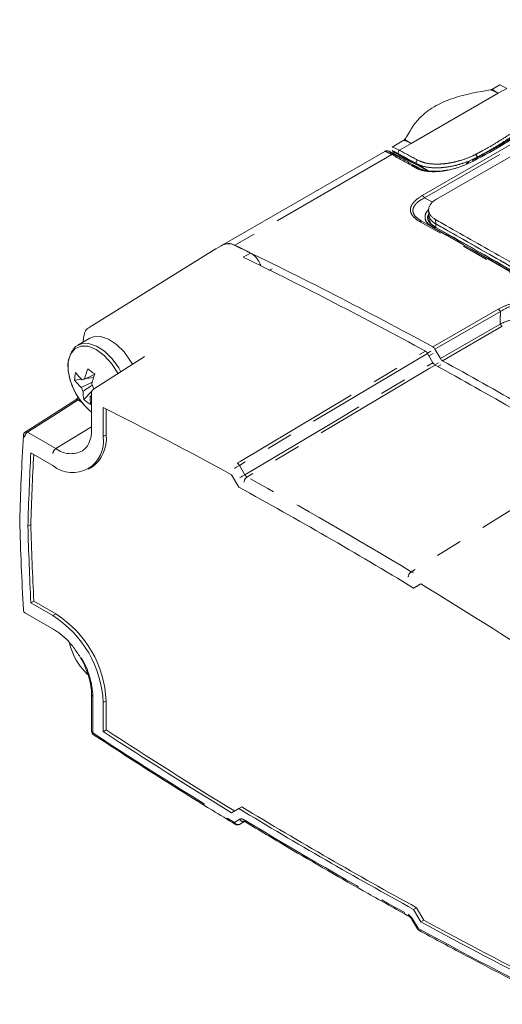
# Model space of a CAD drawing. Header units: millimetres. Extents: x 5 to 415, y 5 to 292.
# Tile 3 of 57: x 80 to 103, y 31 to 78. Entities that reach past the tile are written whole.
import ezdxf

# ---------------------------------------------------------------- set-up
doc = ezdxf.new("R2010")
doc.units = ezdxf.units.MM
doc.linetypes.add('PHANTOM', pattern=[12.7, 6.35, -1.27, 1.27, -1.27, 1.27, -1.27])

msp = doc.modelspace()

# ---------------------------------------------------------------- linework, layer by layer
at = {"color": 8, "linetype": 'PHANTOM', "lineweight": 0}
for p, q in [((99.224, 69.81), (113.82, 78.236)), ((113.928, 78.129), (99.332, 69.702)), ((102.857, 74.712), (98.69, 72.306)), ((102.857, 74.712), (103.263, 74.946)), ((98.131, 71.983), (98.69, 72.306)), ((97.769, 71.774), (90.246, 67.431)), ((98.822, 71.257), (99.128, 71.104)), ((99.484, 71.009), (98.953, 71.338)), ((101.845, 71.648), (101.785, 71.619)), ((99.332, 69.702), (99.708, 69.495)), ((99.736, 68.288), (99.198, 68.585)), ((99.864, 68.458), (99.853, 68.668)), ((99.872, 68.291), (99.864, 68.458)), ((90.651, 66.861), (91.005, 67.054)), ((92.036, 66.311), (91.884, 66.227)), ((99.725, 62.563), (102.86, 64.373)), ((102.964, 64.265), (99.829, 62.456)), ((100.088, 62.007), (102.95, 63.658)), ((103.053, 63.551), (100.192, 61.899)), ((99.467, 62.264), (99.638, 62.362)), ((99.742, 62.255), (99.54, 62.139)), ((99.823, 61.704), (100.001, 61.806)), ((100.105, 61.698), (99.968, 61.62)), ((82.915, 59.923), (82.741, 60.023)), ((80.32, 58.48), (81.68, 57.695)), ((83.391, 58.734), (81.68, 57.695)), ((83.947, 58.266), (84.088, 58.348)), ((90.468, 56.888), (90.727, 56.439)), ((81.543, 49.692), (81.684, 49.774)), ((83.45, 45.815), (83.45, 44.076)), ((83.947, 45.528), (84.088, 45.61)), ((90.23, 39.789), (90.489, 39.938)), ((90.727, 39.845), (90.468, 39.695)), ((99.018, 34.716), (98.759, 35.164))]:
    msp.add_line(p, q, dxfattribs=at)
at = {"color": 7, "linetype": 'Continuous', "lineweight": 15}
for p, q in [((99.899, 69.638), (110.821, 75.944)), ((102.932, 75.109), (102.585, 74.909)), ((98.341, 72.459), (97.784, 72.137)), ((97.425, 71.93), (89.673, 67.455)), ((99.06, 71.231), (97.911, 71.799)), ((97.997, 71.816), (99.455, 71.013)), ((101.481, 71.439), (101.363, 71.384)), ((101.815, 71.601), (101.844, 71.645)), ((99.527, 69.114), (99.538, 68.902)), ((99.53, 68.897), (99.539, 68.731)), ((89.692, 67.45), (89.332, 67.257)), ((89.308, 67.243), (83.268, 63.494)), ((83.301, 62.978), (82.728, 62.647)), ((83.003, 63), (82.99, 62.799)), ((99.475, 62.252), (99.735, 61.802)), ((100.088, 62.007), (99.829, 62.456)), ((85.901, 62.083), (83.484, 60.542)), ((82.58, 60.975), (82.905, 61.021)), ((83.131, 61.054), (83.486, 61.105)), ((83.023, 60.049), (83.404, 60.446)), ((83.391, 60.374), (83.391, 58.635)), ((83.519, 60.565), (83.522, 60.568)), ((82.637, 60.031), (80.216, 58.487)), ((83.324, 60.193), (83.391, 60.237)), ((83.947, 58.266), (83.947, 59.659)), ((84.088, 58.348), (84.088, 59.588)), ((80.486, 57.488), (81.543, 56.878)), ((83.243, 56.709), (83.384, 56.791)), ((90.097, 56.44), (90.441, 55.843)), ((80.341, 53.979), (80.482, 54.06)), ((99.152, 51.212), (98.807, 51.013)), ((98.807, 51.013), (98.949, 51.095)), ((99.152, 51.212), (98.949, 51.095)), ((80.486, 50.302), (80.627, 50.384)), ((81.543, 49.692), (80.486, 50.302)), ((81.684, 49.774), (80.627, 50.384)), ((80.224, 49.812), (81.584, 49.027)), ((83.061, 47.011), (83.195, 46.874)), ((83.391, 45.897), (83.391, 44.158)), ((83.947, 44.135), (83.947, 45.528)), ((84.088, 44.217), (84.088, 45.61)), ((83.947, 44.135), (84.088, 44.217)), ((90.441, 40.453), (90.097, 40.254)), ((90.441, 40.453), (90.582, 40.535)), ((90.468, 39.695), (90.722, 39.831)), ((98.807, 35.623), (98.949, 35.705)), ((98.807, 35.623), (99.152, 35.027)), ((98.949, 35.705), (99.293, 35.108)), ((98.727, 35.146), (98.986, 34.697)), ((99.152, 35.027), (99.293, 35.108))]:
    msp.add_line(p, q, dxfattribs=at)
at = {"color": 7, "linetype": 'Continuous', "lineweight": 15, "flags": 128}
for points in [[(98.131, 71.983), (98.11, 71.968), (98.091, 71.948), (98.076, 71.923), (98.066, 71.896), (98.062, 71.869), (98.064, 71.845), (98.073, 71.825), (98.087, 71.812)], [(89.308, 67.243), (89.318, 67.25), (89.332, 67.257)], [(84.793, 61.375), (84.689, 61.558), (84.374, 61.995), (84.01, 62.352), (83.626, 62.603), (83.249, 62.728), (82.908, 62.719), (82.627, 62.577), (82.429, 62.311), (82.413, 62.276)], [(85.351, 61.733), (85.262, 61.888), (84.946, 62.326), (84.583, 62.683), (84.199, 62.934), (83.822, 63.059), (83.481, 63.05), (83.301, 62.978)], [(84.659, 61.289), (84.648, 61.31), (84.352, 61.771), (83.997, 62.158), (83.613, 62.439), (83.229, 62.592), (82.878, 62.605), (82.587, 62.476), (82.38, 62.216), (82.275, 61.846)], [(82.275, 61.846), (82.278, 61.395), (82.385, 60.922)], [(83.061, 59.749), (83.255, 59.556), (83.391, 59.441)], [(81.584, 49.027), (81.583, 49.027), (81.58, 49.029)], [(82.332, 48.369), (82.38, 48.198), (82.385, 48.184)], [(90.734, 39.825), (90.734, 39.825), (90.731, 39.827)]]:
    msp.add_lwpolyline(points, dxfattribs=at)
at = {"color": 8, "linetype": 'PHANTOM', "lineweight": 0, "flags": 128}
for points in [[(90.364, 56.996), (90.511, 57.083), (91.654, 57.763), (96.225, 60.486), (99.372, 62.359)], [(99.475, 62.252), (94.903, 59.529), (90.468, 56.888)], [(90.727, 56.439), (95.161, 59.079), (99.735, 61.802)], [(99.838, 61.695), (99.552, 61.525), (98.409, 60.844), (93.838, 58.122), (90.831, 56.332)], [(82.741, 60.023), (81.534, 59.254), (80.32, 58.48)], [(107.512, 57.265), (107.232, 57.091), (106.114, 56.397), (101.638, 53.62), (98.693, 51.793)], [(90.23, 56.751), (90.252, 56.763), (90.278, 56.778), (90.308, 56.796), (90.34, 56.814), (90.374, 56.833), (90.407, 56.853), (90.439, 56.871), (90.468, 56.888)], [(90.489, 56.302), (90.511, 56.315), (90.538, 56.33), (90.567, 56.347), (90.599, 56.365), (90.633, 56.385), (90.666, 56.404), (90.698, 56.422), (90.727, 56.439)]]:
    msp.add_lwpolyline(points, dxfattribs=at)
at = {"color": 8, "linetype": 'PHANTOM', "lineweight": 0}
for centre, radius, start, end in [((97.828, 71.674), 0.116, 66.6622, 120.8502), ((98.777, 71.151), 0.115, 66.8102, 121.2226), ((101.401, 71.305), 0.0779, 51.8777, 116.0502), ((98.992, 71.033), 0.115, 66.8458, 121.3062), ((99.089, 69.567), 0.278, 29.1002, 60.9718), ((99.152, 68.482), 0.113, 65.5567, 121.772), ((99.782, 68.391), 0.112, 245.5923, 301.8554), ((102.714, 64.128), 0.285, 28.7306, 59.1356), ((103.2, 63.796), 0.285, 208.7443, 239.0187), ((82.683, 59.943), 0.0987, 54.039, 117.6071), ((80.49, 58.223), 0.309, 123.5404, 177.3258), ((80.262, 58.4), 0.0987, 54.0321, 117.6649), ((81.851, 57.437), 0.309, 123.5404, 177.3258), ((82.402, 58.636), 1.186, 232.5437, 298.0146), ((90.21, 56.743), 0.296, 29.2912, 58.5975), ((90.998, 56.08), 0.302, 123.7426, 178.7257), ((-14.158, -134.612), 217.904, 58.80901, 61.19637), ((98.866, 51.529), 0.315, 123.3403, 175.9041), ((79.567, 45.683), 3.885, 1.9467, 30.8738), ((83.49, 45.905), 0.0988, 185.0523, 246.2156), ((83.49, 44.166), 0.0988, 185.1098, 246.2104), ((83.539, 44.06), 0.0909, 170.1871, 230.4402), ((211.834, 239.62), 233.924, 236.7131, 238.67815), ((90.399, 39.867), 0.186, 205.0312, 291.9624), ((90.327, 39.777), 0.0969, 172.8389, 232.7076), ((90.658, 40.017), 0.186, 205.0312, 291.9624), ((203.449, 226.158), 217.715, 238.80901, 241.19637), ((90.795, 39.903), 0.099, 173.2888, 229.8564), ((98.654, 35.371), 0.102, 175.1297, 237.38), ((196.291, 212.696), 202.828, 241.34163, 243.50272), ((99.12, 34.707), 0.103, 175.3977, 236.3228)]:
    msp.add_arc(centre, radius, start, end, dxfattribs=at)
at = {"color": 7, "linetype": 'Continuous', "lineweight": 15}
for centre, radius, start, end in [((101.418, 71.307), 0.0849, 126.6244, 178.6568), ((89.945, 66.941), 0.575, 58.4301, 127.0997), ((89.94, 66.893), 0.61, 59.8238, 113.9914), ((3.259, -113.629), 200.872, 61.29919, 64.33912), ((6.944, -106.154), 192.529, 64.11175, 64.36242), ((2.562, -114.487), 201.61, 61.30275, 64.09217), ((99.579, 62.319), 0.285, 28.7306, 59.1356), ((100.339, 62.144), 0.285, 208.7443, 239.0187), ((-5.048, -129.262), 218.216, 58.83931, 61.16607), ((84.568, 60.912), 1.989, 167.6557, 178.194), ((84.601, 62.81), 2.465, 216.6974, 227.7978), ((87.041, 60.118), 4.082, 160.0087, 167.2572), ((87.153, 66.556), 6.403, 231.9407, 235.6713), ((-5.401, -129.467), 218.216, 58.8393, 61.16607), ((85.432, 61.899), 3.2, 197.7878, 222.2069), ((84.556, 62.448), 2.465, 216.6974, 227.7978), ((83.047, 60.856), 0.163, 85.4869, 128.4399), ((87.378, 59.872), 4.082, 160.0087, 167.2572), ((83.626, 60.857), 0.762, 197.9731, 213.1957), ((84.784, 60.405), 1.797, 178.9188, 191.4556), ((83.591, 60.374), 0.2, 122.5107, 180), ((82.758, 60.355), 0.762, 17.9731, 33.1957), ((84.646, 61.914), 2.472, 228.9699, 238.6422), ((83.335, 60.368), 0.176, 266.2716, 288.5011), ((85.12, 60.159), 1.797, 178.9188, 191.4556), ((-6.99, -121.543), 202.741, 61.38827, 63.35002), ((80.324, 58.319), 0.2, 122.5153, 176.8664), ((82.481, 58.028), 1.485, 230.7967, 9.214), ((82.422, 58.164), 1.676, 305.0133, 6.2988), ((251.056, 48.707), 170.796, 177.05306, 178.23134), ((251.289, 48.786), 170.888, 177.10678, 178.23118), ((-13.975, -134.692), 217.27, 58.72883, 61.27654), ((276.539, 59.849), 196.286, 181.71395, 182.78787), ((276.68, 59.931), 196.286, 181.71395, 182.78787), ((-22.171, -147.84), 233.112, 56.85018, 58.63759), ((80.324, 49.985), 0.2, 182.9477, 240.0027), ((78.727, 45.291), 5.225, 2.6055, 57.3945), ((78.869, 45.372), 5.225, 2.6055, 57.3945), ((85.432, 49.161), 3.2, 197.7878, 222.2069), ((83.591, 44.158), 0.2, 180, 236.7227), ((211.42, 239.307), 233.112, 236.85018, 238.63759), ((211.561, 239.389), 233.112, 236.85018, 238.63759), ((203.224, 226.158), 217.27, 238.72883, 241.27654), ((203.365, 226.24), 217.27, 238.72883, 241.27654), ((90.372, 39.87), 0.2, 238.6879, 298.1456), ((196.239, 213.009), 202.741, 241.38827, 243.35002), ((196.423, 213.172), 202.833, 241.3885, 243.30465), ((99.159, 34.797), 0.2, 210, 241.3532)]:
    msp.add_arc(centre, radius, start, end, dxfattribs=at)
for centre, major_axis, ratio, start_param, end_param in [((104.127, 74.298), (1.197, -0.81), 0.054844, 2.413739, 3.11494), ((98.976, 71.266), (1.193, -0.697), 0.024512, 2.426406, 3.763758), ((99.026, 71.353), (1.244, -0.782), 0.058209, 2.409634, 3.110834)]:
    msp.add_ellipse(centre, major_axis=major_axis, ratio=ratio, start_param=start_param, end_param=end_param, dxfattribs=at)
at = {"color": 8, "linetype": 'PHANTOM', "lineweight": 0}
for centre, major_axis, ratio, start_param, end_param in [((269.956, -33.564), (230.516, -134.667), 0.024512, 2.420791, 2.426406), ((270.005, -33.477), (230.567, -134.753), 0.024695, 2.420693, 2.426308)]:
    msp.add_ellipse(centre, major_axis=major_axis, ratio=ratio, start_param=start_param, end_param=end_param, dxfattribs=at)
at = {"color": 7, "linetype": 'Continuous', "lineweight": 15}
for points, knots in [([(102.551, 74.889), (101.912, 74.778), (100.913, 74.606), (99.713, 74.065), (98.922, 73.429), (98.589, 72.844), (98.383, 72.483)], [0, 0, 0, 0, 0.316529, 0.4945897, 0.6880928, 1, 1, 1, 1]), ([(102.515, 74.882), (102.514, 74.882), (102.51, 74.881), (102.517, 74.874), (102.528, 74.866), (102.531, 74.863)], [0, 0, 0, 0, 0.3295, 0.773153, 1, 1, 1, 1]), ([(102.584, 74.91), (102.572, 74.903), (102.551, 74.89), (102.526, 74.886), (102.515, 74.884)], [0, 0, 0, 0, 0.525166, 1, 1, 1, 1]), ([(104.278, 73.131), (104.153, 73.036), (103.726, 72.708), (103.03, 72.262), (102.421, 71.933), (102.187, 71.807)], [0, 0, 0, 0, 0.201899, 0.69285, 1, 1, 1, 1]), ([(98.404, 72.531), (98.384, 72.501), (98.363, 72.468), (98.343, 72.46), (98.341, 72.46)], [0, 0, 0, 0, 0.919148, 1, 1, 1, 1]), ([(97.765, 71.87), (97.736, 71.884), (97.669, 71.917), (97.622, 71.934), (97.593, 71.949), (97.538, 71.958), (97.491, 71.955), (97.45, 71.946), (97.43, 71.931), (97.426, 71.929)], [0, 0, 0, 0, 0.261457, 0.600784, 0.794509, 0.846279, 0.906652, 0.98307, 1, 1, 1, 1]), ([(97.911, 71.799), (97.894, 71.808), (97.86, 71.824), (97.808, 71.85), (97.781, 71.863), (97.765, 71.87)], [0, 0, 0, 0, 0.3003305, 0.6013211, 1, 1, 1, 1]), ([(102.187, 71.807), (102.05, 71.726), (101.867, 71.619), (101.662, 71.524), (101.61, 71.5)], [0, 0, 0, 0, 0.748368, 1, 1, 1, 1]), ([(101.845, 71.648), (101.845, 71.658), (101.844, 71.676), (101.834, 71.708), (101.819, 71.738), (101.8, 71.762), (101.785, 71.775), (101.777, 71.78), (101.775, 71.782)], [0, 0, 0, 0, 0.197304, 0.394607, 0.591922, 0.789272, 0.941942, 1, 1, 1, 1]), ([(101.844, 71.645), (101.844, 71.646), (101.845, 71.647), (101.845, 71.648), (101.845, 71.648), (101.845, 71.648)], [0, 0, 0, 0, 0.488966, 0.892818, 1, 1, 1, 1]), ([(99.037, 71.138), (99.128, 71.098), (99.31, 71.018), (99.718, 70.97), (100.104, 70.983), (100.348, 71.026), (100.436, 71.041)], [0, 0, 0, 0, 0.24308, 0.487919, 0.815726, 1, 1, 1, 1]), ([(99.853, 68.668), (99.811, 68.695), (99.725, 68.749), (99.632, 68.844), (99.566, 68.946), (99.528, 69.057), (99.522, 69.177), (99.555, 69.301), (99.628, 69.422), (99.741, 69.537), (99.846, 69.604), (99.899, 69.638)], [0, 0, 0, 0, 0.101931, 0.206734, 0.308585, 0.412732, 0.527988, 0.646599, 0.7608, 0.878965, 1, 1, 1, 1]), ([(99.864, 68.458), (99.84, 68.472), (99.793, 68.5), (99.731, 68.547), (99.676, 68.596), (99.629, 68.649), (99.578, 68.721), (99.546, 68.797), (99.532, 68.863), (99.531, 68.89), (99.531, 68.897)], [0, 0, 0, 0, 0.1175063, 0.2358284, 0.3567237, 0.4785082, 0.5960145, 0.8350194, 0.9568038, 1, 1, 1, 1]), ([(99.54, 68.902), (99.54, 68.897), (99.537, 68.853), (99.563, 68.769), (99.626, 68.653), (99.725, 68.546), (99.819, 68.487), (99.864, 68.458)], [0, 0, 0, 0, 0.0312226, 0.265904, 0.5143208, 0.7704261, 1, 1, 1, 1]), ([(99.872, 68.291), (99.849, 68.304), (99.802, 68.332), (99.74, 68.379), (99.685, 68.429), (99.638, 68.481), (99.587, 68.553), (99.555, 68.629), (99.54, 68.695), (99.54, 68.722), (99.54, 68.729)], [0, 0, 0, 0, 0.117566, 0.235948, 0.356904, 0.478751, 0.596316, 0.835442, 0.957288, 1, 1, 1, 1]), ([(99.853, 68.668), (99.965, 68.605), (100.523, 68.289), (101.983, 67.46), (104.257, 66.163), (107.101, 64.533), (110.061, 62.827), (113.142, 61.042), (116.269, 59.22), (118.392, 57.975), (119.454, 57.353)], [0, 0, 0, 0, 0.018033, 0.090167, 0.234443, 0.378793, 0.533861, 0.689023, 0.844465, 1, 1, 1, 1]), ([(99.864, 68.459), (100.638, 68.02), (102.961, 66.701), (106.936, 64.426), (111.017, 62.07), (115.179, 59.653), (117.737, 58.155), (119.444, 57.155)], [0, 0, 0, 0, 0.124702, 0.374304, 0.624236, 0.749317, 1, 1, 1, 1]), ([(99.864, 68.458), (99.976, 68.395), (100.54, 68.075), (101.561, 67.496), (102.933, 66.714), (104.317, 65.924), (105.48, 65.258), (106.65, 64.587), (107.827, 63.91), (109.013, 63.227), (110.205, 62.538), (111.405, 61.844), (112.854, 61.003), (114.07, 60.296), (115.293, 59.584), (116.513, 58.872), (117.977, 58.015), (118.955, 57.442), (119.444, 57.155)], [0, 0, 0, 0, 0.018233, 0.091166, 0.164099, 0.237032, 0.309966, 0.346432, 0.419365, 0.492298, 0.528764, 0.601697, 0.67463, 0.747564, 0.78403, 0.856963, 0.928477, 1, 1, 1, 1]), ([(99.872, 68.291), (100.645, 67.852), (102.965, 66.535), (106.936, 64.263), (111.831, 61.437), (116.016, 59.001), (118.579, 57.498), (119.435, 56.997)], [0, 0, 0, 0, 0.124631, 0.374137, 0.624107, 0.874506, 1, 1, 1, 1]), ([(91.005, 67.054), (91.019, 67.047), (91.046, 67.033), (91.087, 67.008), (91.128, 66.979), (91.183, 66.935), (91.235, 66.883), (91.284, 66.825), (91.319, 66.78), (91.372, 66.704), (91.42, 66.621), (91.461, 66.533), (91.484, 66.477), (91.495, 66.441), (91.501, 66.424)], [0, 0, 0, 0, 0.0659574, 0.1326982, 0.1998787, 0.2680054, 0.4009422, 0.4685959, 0.5373585, 0.5998601, 0.7892301, 0.8626353, 0.9367077, 1, 1, 1, 1]), ([(83.284, 63.49), (83.264, 63.483), (83.169, 63.445), (83.053, 63.273), (83.02, 63.094), (83.003, 63)], [0, 0, 0, 0, 0.111453, 0.53293, 1, 1, 1, 1]), ([(99.372, 62.359), (99.388, 62.349), (99.419, 62.328), (99.454, 62.286), (99.471, 62.259), (99.475, 62.252)], [0, 0, 0, 0, 0.415383, 0.830767, 1, 1, 1, 1]), ([(82.308, 62.002), (82.295, 61.959), (82.262, 61.852), (82.256, 61.584), (82.294, 61.204), (82.438, 60.733), (82.662, 60.272), (82.955, 59.858), (83.207, 59.577), (83.36, 59.473), (83.391, 59.452)], [0, 0, 0, 0, 0.057256, 0.14411, 0.307091, 0.470158, 0.63286, 0.795555, 0.958724, 1, 1, 1, 1]), ([(85.925, 62.102), (85.924, 62.102), (85.924, 62.1), (85.908, 62.089), (85.9, 62.083)], [0, 0, 0, 0, 0.523027, 1, 1, 1, 1]), ([(99.735, 61.802), (99.747, 61.784), (99.772, 61.746), (99.81, 61.712), (99.832, 61.699), (99.838, 61.695)], [0, 0, 0, 0, 0.416825, 0.833652, 1, 1, 1, 1]), ([(82.9, 60.621), (82.942, 60.641), (83.116, 60.725), (83.291, 60.808), (83.425, 60.871)], [0, 0, 0, 0, 0.238464, 1, 1, 1, 1]), ([(83.075, 61.046), (83.074, 61.045), (83.03, 61.025), (82.987, 61.004), (82.945, 60.984)], [0, 0, 0, 0, 0.03865, 1, 1, 1, 1]), ([(83.06, 61.019), (83.098, 61.038), (83.258, 61.117), (83.418, 61.195), (83.541, 61.255)], [0, 0, 0, 0, 0.236939, 1, 1, 1, 1]), ([(83.428, 60.73), (83.32, 60.659), (83.173, 60.561), (83.026, 60.465), (82.988, 60.439)], [0, 0, 0, 0, 0.735161, 1, 1, 1, 1]), ([(82.761, 60.166), (82.755, 60.157), (82.735, 60.122), (82.694, 60.076), (82.655, 60.041), (82.641, 60.034), (82.638, 60.032)], [0, 0, 0, 0, 0.157195, 0.564589, 0.903825, 1, 1, 1, 1]), ([(83.391, 58.635), (83.389, 58.559), (83.382, 58.339), (83.308, 58.027), (83.162, 57.747), (83.022, 57.642), (82.955, 57.593)], [0, 0, 0, 0, 0.151701, 0.441876, 0.732603, 1, 1, 1, 1]), ([(80.124, 58.33), (80.088, 57.632), (80.018, 56.281), (79.972, 54.915), (79.95, 54.254)], [0, 0, 0, 0, 0.516321, 1, 1, 1, 1]), ([(79.95, 54.25), (79.974, 53.527), (80.02, 52.108), (80.09, 50.676), (80.124, 49.975)], [0, 0, 0, 0, 0.509914, 1, 1, 1, 1]), ([(81.584, 49.027), (81.651, 48.985), (81.848, 48.864), (82.174, 48.586), (82.54, 48.18), (82.743, 47.861), (82.845, 47.701)], [0, 0, 0, 0, 0.147256, 0.430771, 0.715553, 1, 1, 1, 1]), ([(82.845, 47.701), (82.845, 47.701), (82.951, 47.544), (83.109, 47.192), (83.294, 46.676), (83.38, 46.235), (83.388, 45.989), (83.391, 45.897)], [0, 0, 0, 0, 0.001127, 0.27893, 0.556378, 0.832734, 1, 1, 1, 1]), ([(83.481, 43.99), (84.159, 43.549), (86.055, 42.313), (88.318, 40.89), (89.904, 39.922), (90.268, 39.699)], [0, 0, 0, 0, 0.299674, 0.839104, 1, 1, 1, 1]), ([(90.704, 39.838), (90.705, 39.838), (90.708, 39.838), (90.732, 39.827), (90.748, 39.816), (90.751, 39.814)], [0, 0, 0, 0, 0.416882, 0.87236, 1, 1, 1, 1]), ([(90.734, 39.825), (91.412, 39.418), (93.378, 38.237), (95.999, 36.724), (97.942, 35.648), (98.597, 35.286)], [0, 0, 0, 0, 0.258665, 0.750127, 1, 1, 1, 1]), ([(98.599, 35.284), (98.603, 35.281), (98.618, 35.274), (98.656, 35.242), (98.697, 35.196), (98.718, 35.16), (98.726, 35.145)], [0, 0, 0, 0, 0.150998, 0.448927, 0.784078, 1, 1, 1, 1]), ([(99.063, 34.622), (99.742, 34.254), (101.642, 33.225), (103.904, 32.052), (105.487, 31.259), (105.851, 31.077)], [0, 0, 0, 0, 0.299674, 0.839094, 1, 1, 1, 1])]:
    msp.add_open_spline(points, degree=3, knots=knots, dxfattribs=at)
at = {"color": 8, "linetype": 'PHANTOM', "lineweight": 0}
for points, knots in [([(102.857, 74.712), (102.842, 74.721), (102.819, 74.735), (102.78, 74.756), (102.736, 74.78), (102.673, 74.814), (102.601, 74.85), (102.542, 74.875), (102.517, 74.884), (102.516, 74.883), (102.515, 74.882)], [0, 0, 0, 0, 0.073689, 0.113825, 0.190754, 0.309108, 0.499667, 0.726435, 0.959522, 1, 1, 1, 1]), ([(102.587, 74.905), (102.584, 74.905), (102.575, 74.906), (102.588, 74.889), (102.623, 74.858), (102.682, 74.818), (102.728, 74.789), (102.76, 74.769), (102.781, 74.756), (102.819, 74.735), (102.842, 74.721), (102.857, 74.712)], [0, 0, 0, 0, 0.065253, 0.285132, 0.510018, 0.695966, 0.808534, 0.812168, 0.887832, 0.92736, 1, 1, 1, 1]), ([(101.775, 71.782), (101.876, 71.835), (102.178, 71.996), (102.665, 72.275), (103.224, 72.622), (103.669, 72.923), (103.924, 73.108), (104.009, 73.17)], [0, 0, 0, 0, 0.124324, 0.373279, 0.623275, 0.874311, 1, 1, 1, 1]), ([(104.093, 73.057), (104.008, 72.995), (103.755, 72.808), (103.31, 72.504), (102.747, 72.15), (102.254, 71.865), (101.947, 71.7), (101.844, 71.645)], [0, 0, 0, 0, 0.124321, 0.373269, 0.623259, 0.874302, 1, 1, 1, 1]), ([(98.69, 72.306), (98.672, 72.316), (98.649, 72.328), (98.615, 72.349), (98.589, 72.363), (98.555, 72.381), (98.53, 72.395), (98.493, 72.413), (98.435, 72.441), (98.368, 72.464), (98.351, 72.459), (98.342, 72.457)], [0, 0, 0, 0, 0.085226, 0.108289, 0.188083, 0.22809, 0.302889, 0.346976, 0.478383, 0.74922, 1, 1, 1, 1]), ([(98.407, 72.528), (98.406, 72.526), (98.404, 72.523), (98.409, 72.511), (98.42, 72.492), (98.44, 72.469), (98.474, 72.44), (98.522, 72.406), (98.578, 72.372), (98.616, 72.349), (98.649, 72.328), (98.672, 72.316), (98.69, 72.306)], [0, 0, 0, 0, 0.077659, 0.199848, 0.32257, 0.447279, 0.572984, 0.729698, 0.832107, 0.903364, 0.923954, 1, 1, 1, 1]), ([(97.769, 71.774), (97.732, 71.794), (97.657, 71.834), (97.57, 71.877), (97.504, 71.908), (97.468, 71.922), (97.445, 71.929), (97.431, 71.932), (97.427, 71.93), (97.426, 71.929)], [0, 0, 0, 0, 0.178261, 0.36074, 0.53472, 0.711494, 0.775244, 0.903351, 1, 1, 1, 1]), ([(97.765, 71.87), (97.743, 71.88), (97.682, 71.91), (97.634, 71.93), (97.613, 71.936), (97.626, 71.925), (97.662, 71.902), (97.712, 71.873), (97.78, 71.833), (97.843, 71.799), (97.874, 71.781)], [0, 0, 0, 0, 0.112778, 0.323471, 0.467309, 0.614691, 0.709619, 0.80655, 0.901619, 1, 1, 1, 1]), ([(98.997, 71.509), (99.121, 71.457), (99.375, 71.349), (99.836, 71.31), (100.28, 71.332), (100.7, 71.398), (101.171, 71.523), (101.526, 71.66), (101.73, 71.76), (101.775, 71.782)], [0, 0, 0, 0, 0.1593242, 0.3265025, 0.4468781, 0.5917603, 0.7419858, 0.942675, 1, 1, 1, 1]), ([(98.953, 71.338), (98.947, 71.343), (98.936, 71.352), (98.927, 71.378), (98.927, 71.407), (98.936, 71.439), (98.949, 71.464), (98.968, 71.49), (98.984, 71.501), (98.997, 71.509)], [0, 0, 0, 0, 0.144485, 0.28897, 0.433455, 0.57794, 0.722425, 0.785368, 1, 1, 1, 1]), ([(101.449, 71.366), (101.269, 71.279), (101.076, 71.202), (100.66, 71.071), (100.443, 71.02), (100.098, 70.972), (99.982, 70.962), (99.751, 70.954), (99.633, 70.956), (99.408, 70.978), (99.299, 70.997), (99.099, 71.052), (99.01, 71.087), (98.932, 71.131)], [0, 0, 0, 0, 0.25, 0.25, 0.5, 0.5, 0.625, 0.625, 0.75, 0.75, 0.875, 0.875, 1, 1, 1, 1]), ([(101.785, 71.619), (101.785, 71.619), (101.758, 71.605), (101.566, 71.509), (101.226, 71.37), (100.738, 71.232), (100.302, 71.157), (99.831, 71.13), (99.358, 71.173), (99.068, 71.275), (98.953, 71.338), (98.953, 71.338)], [0, 0, 0, 0, 0.000019, 0.032879, 0.236484, 0.38458, 0.537574, 0.661336, 0.83435, 0.999991, 1, 1, 1, 1]), ([(99.092, 68.578), (98.949, 68.659), (98.83, 68.752), (98.714, 68.908), (98.686, 68.963), (98.653, 69.075), (98.65, 69.132), (98.666, 69.246), (98.687, 69.304), (98.749, 69.415), (98.79, 69.469), (98.941, 69.628), (99.073, 69.723), (99.224, 69.81)], [0, 0, 0, 0, 0.25, 0.25, 0.375, 0.375, 0.5, 0.5, 0.625, 0.625, 0.75, 0.75, 1, 1, 1, 1]), ([(99.332, 69.702), (99.188, 69.629), (99.061, 69.548), (98.913, 69.41), (98.872, 69.362), (98.81, 69.262), (98.789, 69.21), (98.771, 69.105), (98.774, 69.052), (98.805, 68.948), (98.833, 68.896), (98.946, 68.75), (99.062, 68.662), (99.198, 68.585)], [0, 0, 0, 0, 0.25, 0.25, 0.375, 0.375, 0.5, 0.5, 0.625, 0.625, 0.75, 0.75, 1, 1, 1, 1]), ([(99.736, 68.288), (99.641, 68.352), (99.448, 68.48), (99.335, 68.726), (99.37, 68.961), (99.482, 69.095), (99.53, 69.152)], [0, 0, 0, 0, 0.2759722, 0.5577966, 0.8131615, 1, 1, 1, 1]), ([(99.513, 68.9), (99.502, 68.874), (99.476, 68.812), (99.475, 68.729), (99.491, 68.654), (99.514, 68.596), (99.548, 68.539), (99.606, 68.467), (99.699, 68.383), (99.793, 68.325), (99.841, 68.295)], [0, 0, 0, 0, 0.1150084, 0.2807085, 0.3690302, 0.4581696, 0.5497813, 0.6421819, 0.819085, 1, 1, 1, 1]), ([(102.86, 64.373), (103.015, 64.462), (103.188, 64.541), (103.576, 64.659), (103.791, 64.697), (104.115, 64.708), (104.225, 64.704), (104.437, 64.682), (104.539, 64.663), (104.736, 64.614), (104.831, 64.583), (105.006, 64.514), (105.089, 64.474), (105.166, 64.431)], [0, 0, 0, 0, 0.25, 0.25, 0.5, 0.5, 0.625, 0.625, 0.75, 0.75, 0.875, 0.875, 1, 1, 1, 1]), ([(105.068, 64.328), (104.999, 64.372), (104.925, 64.412), (104.766, 64.483), (104.68, 64.515), (104.5, 64.566), (104.407, 64.585), (104.211, 64.608), (104.108, 64.612), (103.909, 64.604), (103.809, 64.592), (103.615, 64.554), (103.523, 64.528), (103.258, 64.436), (103.102, 64.356), (102.964, 64.265)], [0, 0, 0, 0, 0.125, 0.125, 0.25, 0.25, 0.375, 0.375, 0.5, 0.5, 0.625, 0.625, 0.75, 0.75, 1, 1, 1, 1]), ([(102.95, 63.658), (102.951, 63.737), (102.953, 63.815), (102.955, 63.894), (102.958, 64.018), (102.961, 64.141), (102.964, 64.265)], [0.0001067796, 0.0001067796, 0.0001067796, 0.0001067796, 0.0003575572, 0.0003575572, 0.0003575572, 0.0007537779, 0.0007537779, 0.0007537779, 0.0007537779]), ([(102.95, 63.658), (103.093, 63.731), (103.253, 63.793), (103.519, 63.862), (103.61, 63.881), (103.798, 63.908), (103.896, 63.917), (104.092, 63.922), (104.189, 63.919), (104.381, 63.901), (104.475, 63.886), (104.745, 63.827), (104.908, 63.769), (105.052, 63.699)], [0, 0, 0, 0, 0.25, 0.25, 0.375, 0.375, 0.5, 0.5, 0.625, 0.625, 0.75, 0.75, 1, 1, 1, 1]), ([(82.741, 60.023), (82.749, 60.029), (82.764, 60.04), (82.784, 60.059), (82.797, 60.073), (82.802, 60.079)], [0, 0, 0, 0, 0.360243, 0.731054, 1, 1, 1, 1]), ([(90.727, 56.439), (90.739, 56.42), (90.764, 56.383), (90.802, 56.349), (90.824, 56.336), (90.831, 56.332)], [0, 0, 0, 0, 0.416515, 0.833009, 1, 1, 1, 1]), ([(98.797, 51.781), (98.784, 51.776), (98.759, 51.767), (98.721, 51.777), (98.7, 51.789), (98.693, 51.793)], [0, 0, 0, 0, 0.416515, 0.833009, 1, 1, 1, 1]), ([(90.489, 39.938), (90.494, 39.941), (90.503, 39.946), (90.525, 39.953), (90.558, 39.959), (90.601, 39.955), (90.648, 39.941), (90.68, 39.923), (90.696, 39.914)], [0, 0, 0, 0, 0.0830921, 0.1665622, 0.3719437, 0.5832818, 0.7886628, 1, 1, 1, 1]), ([(98.759, 35.164), (98.754, 35.172), (98.745, 35.188), (98.723, 35.221), (98.691, 35.263), (98.647, 35.31), (98.6, 35.35), (98.568, 35.369), (98.552, 35.379)], [0, 0, 0, 0, 0.0830921, 0.1665622, 0.3719437, 0.5832818, 0.7886628, 1, 1, 1, 1])]:
    msp.add_open_spline(points, degree=3, knots=knots, dxfattribs=at)
for points in [[(104.399, 73.135), (103.533, 72.49), (102.551, 71.9), (101.449, 71.366)], [(98.718, 71.249), (98.4, 71.425), (98.084, 71.6), (97.769, 71.774)], [(97.874, 71.781), (98.189, 71.607), (98.505, 71.432), (98.822, 71.257)], [(98.932, 71.131), (98.861, 71.17), (98.789, 71.21), (98.718, 71.249)], [(98.822, 71.257), (98.894, 71.217), (98.965, 71.178), (99.037, 71.138)], [(108.909, 62.961), (105.544, 64.904), (102.269, 66.778), (99.092, 68.578)], [(99.198, 68.585), (102.372, 66.786), (105.645, 64.913), (109.007, 62.972)], [(99.841, 68.295), (102.933, 66.542), (106.119, 64.719), (109.389, 62.831)]]:
    msp.add_open_spline(points, degree=3, dxfattribs=at)
at = {"color": 7, "linetype": 'Continuous', "lineweight": 15}
msp.add_open_spline([(109.291, 62.82), (106.018, 64.709), (102.83, 66.534), (99.736, 68.288)], degree=3, dxfattribs=at)

doc.saveas('drawing.dxf')
